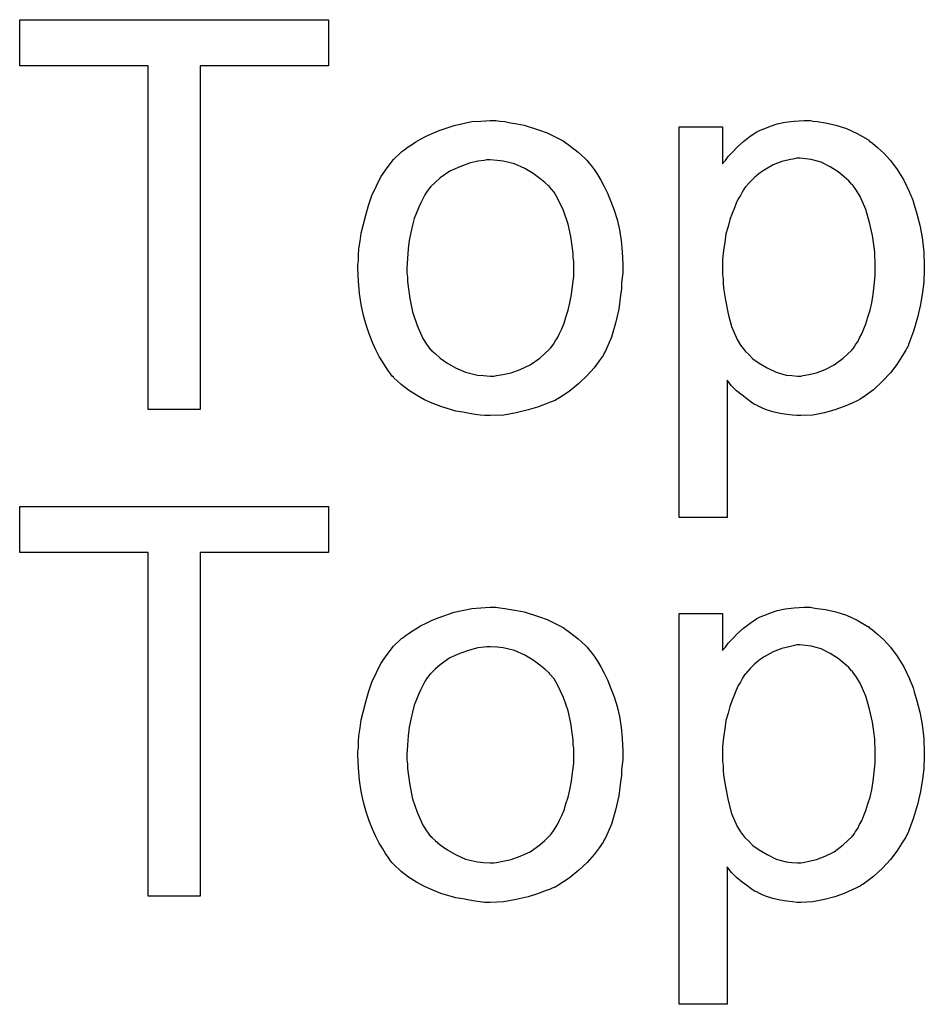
# Model space of a CAD drawing. Extents: x -2 to 8.5, y -2.9 to 5.2.
# Tile 9 of 207: x -0.216 to -0.03, y -1.074 to -0.872. Entities that reach past the tile are written whole.
import ezdxf

# ---------------------------------------------------------------- set-up
doc = ezdxf.new("R2010")
doc.units = 0
doc.layers.add('acc-ni-360-20-out-a_copper_signal_top', color=1, linetype='CONTINUOUS')
doc.layers.add('acc-ni-360-20-out-a_soldermask_top', color=1, linetype='CONTINUOUS')

msp = doc.modelspace()

# ---------------------------------------------------------------- linework, layer by layer
at = {"layer": 'acc-ni-360-20-out-a_copper_signal_top', "color": 1}
for points in [[(-0.152778, -0.981548), (-0.179158, -0.981548), (-0.179158, -1.052125), (-0.189802, -1.052125), (-0.189802, -0.981548), (-0.216182, -0.981548), (-0.216182, -0.972061), (-0.152778, -0.972061), (-0.152778, -0.981548)], [(-0.117606, -0.992887), (-0.116564, -0.993002), (-0.115407, -0.993234), (-0.114135, -0.993465), (-0.11263, -0.993697), (-0.109507, -0.994738), (-0.107887, -0.995316), (-0.106267, -0.996126), (-0.104647, -0.996936), (-0.103027, -0.998093), (-0.101523, -0.99925), (-0.100019, -1.000639), (-0.099903, -1.000754), (-0.099672, -1.000986), (-0.099325, -1.001448), (-0.098862, -1.002027), (-0.098284, -1.002837), (-0.09759, -1.003878), (-0.096895, -1.005035), (-0.096201, -1.006308), (-0.095507, -1.007696), (-0.094813, -1.009432), (-0.094118, -1.011167), (-0.09354, -1.013134), (-0.093077, -1.015217), (-0.09273, -1.017415), (-0.092499, -1.019729), (-0.092383, -1.022274), (-0.092383, -1.02239), (-0.092383, -1.022737), (-0.092383, -1.023316), (-0.092383, -1.024126), (-0.092499, -1.025051), (-0.092614, -1.026208), (-0.092614, -1.027365), (-0.092846, -1.028638), (-0.093193, -1.03153), (-0.093887, -1.034423), (-0.094697, -1.037315), (-0.095854, -1.039976), (-0.095854, -1.040092), (-0.09597, -1.040208), (-0.096201, -1.040555), (-0.096433, -1.041018), (-0.097242, -1.042175), (-0.098284, -1.043563), (-0.099672, -1.045183), (-0.101408, -1.046803), (-0.103374, -1.048423), (-0.105689, -1.049927), (-0.105804, -1.049927), (-0.10592, -1.050042), (-0.106267, -1.050274), (-0.106846, -1.050505), (-0.107424, -1.050737), (-0.108118, -1.050968), (-0.109854, -1.051662), (-0.111821, -1.052241), (-0.11425, -1.052819), (-0.116796, -1.053282), (-0.119573, -1.053398), (-0.12073, -1.053398), (-0.121655, -1.053282), (-0.122696, -1.053166), (-0.123853, -1.052935), (-0.125242, -1.052704), (-0.12663, -1.052472), (-0.129754, -1.051546), (-0.13149, -1.050852), (-0.133109, -1.050158), (-0.134729, -1.049233), (-0.136349, -1.048191), (-0.137853, -1.047034), (-0.139357, -1.045646), (-0.139473, -1.04553), (-0.139704, -1.045299), (-0.140051, -1.044836), (-0.140514, -1.044142), (-0.141093, -1.043332), (-0.141671, -1.042406), (-0.142365, -1.041249), (-0.14306, -1.039861), (-0.143754, -1.038357), (-0.144448, -1.036621), (-0.145026, -1.03477), (-0.145605, -1.032803), (-0.146068, -1.030605), (-0.146415, -1.028291), (-0.146646, -1.025745), (-0.146762, -1.023084), (-0.146762, -1.022853), (-0.146762, -1.02239), (-0.146646, -1.02158), (-0.146646, -1.020423), (-0.146531, -1.01915), (-0.146299, -1.017531), (-0.146068, -1.015911), (-0.145605, -1.01406), (-0.145142, -1.012208), (-0.144564, -1.010242), (-0.143869, -1.008159), (-0.142944, -1.006192), (-0.142018, -1.004341), (-0.140746, -1.00249), (-0.139473, -1.000754), (-0.137853, -0.99925), (-0.137737, -0.999134), (-0.137506, -0.999019), (-0.137043, -0.998672), (-0.136465, -0.998209), (-0.13577, -0.997746), (-0.134845, -0.997168), (-0.133919, -0.996589), (-0.132762, -0.99601), (-0.13149, -0.995432), (-0.130101, -0.994854), (-0.126977, -0.993812), (-0.123391, -0.993002), (-0.121539, -0.992887), (-0.119573, -0.992771), (-0.118415, -0.992771), (-0.117606, -0.992887)], [(-0.053276, -0.992887), (-0.052467, -0.993002), (-0.050731, -0.993234), (-0.048648, -0.993697), (-0.04645, -0.994391), (-0.044252, -0.995432), (-0.042053, -0.996705), (-0.041938, -0.996705), (-0.041822, -0.996936), (-0.041128, -0.997399), (-0.040087, -0.998324), (-0.038814, -0.999481), (-0.037425, -1.000986), (-0.036037, -1.002837), (-0.034649, -1.005035), (-0.033492, -1.007465), (-0.033492, -1.007581), (-0.033376, -1.007812), (-0.03326, -1.008159), (-0.033029, -1.008622), (-0.032797, -1.009316), (-0.032566, -1.010126), (-0.031988, -1.011977), (-0.031409, -1.014291), (-0.030946, -1.016837), (-0.030599, -1.019729), (-0.030483, -1.022737), (-0.030483, -1.022853), (-0.030483, -1.023084), (-0.030483, -1.023547), (-0.030483, -1.024241), (-0.030599, -1.025051), (-0.030599, -1.025977), (-0.030831, -1.028059), (-0.031293, -1.030605), (-0.031872, -1.033266), (-0.032682, -1.036043), (-0.033723, -1.03882), (-0.033723, -1.038935), (-0.033839, -1.039167), (-0.03407, -1.039514), (-0.034302, -1.039976), (-0.035111, -1.041249), (-0.036153, -1.042869), (-0.037425, -1.044604), (-0.039045, -1.04634), (-0.040897, -1.048075), (-0.043095, -1.049695), (-0.043211, -1.049695), (-0.043326, -1.049811), (-0.043673, -1.050042), (-0.044136, -1.050274), (-0.045293, -1.050852), (-0.046913, -1.051546), (-0.04888, -1.052241), (-0.050962, -1.052819), (-0.053392, -1.053282), (-0.055822, -1.053398), (-0.056632, -1.053398), (-0.057557, -1.053282), (-0.058714, -1.053166), (-0.060103, -1.052935), (-0.061607, -1.052588), (-0.063111, -1.052125), (-0.064615, -1.051431), (-0.064731, -1.051315), (-0.065309, -1.051084), (-0.066003, -1.050621), (-0.066929, -1.049927), (-0.067855, -1.049233), (-0.069012, -1.048307), (-0.070053, -1.047266), (-0.070978, -1.046109), (-0.070978, -1.074339), (-0.080813, -1.074339), (-0.080813, -0.994044), (-0.071904, -0.994044), (-0.071904, -1.00168), (-0.071788, -1.001448), (-0.071326, -1.000986), (-0.070747, -1.000176), (-0.069822, -0.99925), (-0.06878, -0.998093), (-0.067623, -0.997052), (-0.066235, -0.99601), (-0.064846, -0.995085), (-0.064615, -0.994969), (-0.064152, -0.994738), (-0.063227, -0.994391), (-0.06207, -0.993928), (-0.060681, -0.993465), (-0.059061, -0.993118), (-0.05721, -0.992887), (-0.055128, -0.992771), (-0.053855, -0.992771), (-0.053276, -0.992887)], [(-0.119573, -1.00087), (-0.120267, -1.00087), (-0.120845, -1.000986), (-0.122118, -1.001101), (-0.123853, -1.001564), (-0.12582, -1.002258), (-0.127903, -1.003184), (-0.12987, -1.004572), (-0.130911, -1.005498), (-0.131837, -1.006423), (-0.131837, -1.006539), (-0.132068, -1.006655), (-0.132299, -1.007002), (-0.132647, -1.007465), (-0.132994, -1.008043), (-0.133341, -1.008737), (-0.133804, -1.009663), (-0.134266, -1.010589), (-0.134729, -1.011746), (-0.135192, -1.012903), (-0.135539, -1.014291), (-0.135886, -1.015795), (-0.136233, -1.017415), (-0.136465, -1.01915), (-0.13658, -1.021117), (-0.136696, -1.023084), (-0.136696, -1.0232), (-0.136696, -1.023547), (-0.136696, -1.024126), (-0.13658, -1.024936), (-0.13658, -1.025861), (-0.136465, -1.026902), (-0.136118, -1.029332), (-0.135539, -1.032109), (-0.134613, -1.034886), (-0.133457, -1.037547), (-0.132647, -1.038704), (-0.131837, -1.039861), (-0.131721, -1.039861), (-0.131605, -1.040092), (-0.130911, -1.040671), (-0.12987, -1.041596), (-0.128481, -1.042522), (-0.126746, -1.043563), (-0.124663, -1.044489), (-0.122234, -1.045067), (-0.120961, -1.045183), (-0.119573, -1.045299), (-0.118878, -1.045299), (-0.1183, -1.045183), (-0.117027, -1.044952), (-0.115292, -1.044604), (-0.11344, -1.04391), (-0.111358, -1.042985), (-0.109391, -1.041596), (-0.10835, -1.040671), (-0.107424, -1.039745), (-0.107308, -1.039629), (-0.107193, -1.039514), (-0.106961, -1.039167), (-0.106614, -1.038704), (-0.106267, -1.038125), (-0.105804, -1.037431), (-0.105341, -1.036505), (-0.104879, -1.03558), (-0.104416, -1.034423), (-0.104069, -1.03315), (-0.103606, -1.031762), (-0.103259, -1.030258), (-0.102912, -1.028522), (-0.10268, -1.026787), (-0.102449, -1.02482), (-0.102449, -1.022737), (-0.102449, -1.022621), (-0.102449, -1.022274), (-0.102449, -1.021696), (-0.102565, -1.021002), (-0.102565, -1.020076), (-0.10268, -1.019035), (-0.103027, -1.016605), (-0.103606, -1.01406), (-0.104531, -1.011283), (-0.105804, -1.008737), (-0.106498, -1.007465), (-0.107424, -1.006423), (-0.107424, -1.006308), (-0.107655, -1.006192), (-0.10835, -1.005498), (-0.109391, -1.004688), (-0.110779, -1.003647), (-0.112515, -1.002605), (-0.114597, -1.00168), (-0.116911, -1.001101), (-0.118184, -1.000986), (-0.119573, -1.00087)], [(-0.056053, -1.000523), (-0.056632, -1.000523), (-0.057094, -1.000639), (-0.058252, -1.00087), (-0.059756, -1.001217), (-0.061491, -1.001911), (-0.063342, -1.002952), (-0.064384, -1.003647), (-0.065309, -1.004457), (-0.066235, -1.005382), (-0.06716, -1.006423), (-0.06716, -1.006539), (-0.067392, -1.006655), (-0.067623, -1.007002), (-0.067855, -1.007465), (-0.068202, -1.008159), (-0.068665, -1.008853), (-0.069127, -1.009779), (-0.069474, -1.010704), (-0.069937, -1.011861), (-0.0704, -1.013134), (-0.070747, -1.014523), (-0.07121, -1.016027), (-0.071441, -1.017762), (-0.071673, -1.019498), (-0.071904, -1.021349), (-0.071904, -1.023431), (-0.071904, -1.023547), (-0.071904, -1.023894), (-0.071904, -1.024473), (-0.071788, -1.025283), (-0.071788, -1.026208), (-0.071673, -1.027249), (-0.071326, -1.029679), (-0.070747, -1.032456), (-0.070053, -1.035117), (-0.068896, -1.037778), (-0.068202, -1.038935), (-0.067392, -1.039976), (-0.06716, -1.040208), (-0.066582, -1.040786), (-0.065656, -1.041712), (-0.064384, -1.042638), (-0.062764, -1.043563), (-0.060913, -1.044489), (-0.05883, -1.045067), (-0.057673, -1.045183), (-0.056516, -1.045299), (-0.055822, -1.045299), (-0.055359, -1.045183), (-0.054202, -1.044952), (-0.052582, -1.044604), (-0.050847, -1.04391), (-0.048995, -1.042985), (-0.047144, -1.041596), (-0.046219, -1.040786), (-0.045293, -1.039861), (-0.045293, -1.039745), (-0.045062, -1.039629), (-0.04483, -1.039282), (-0.044599, -1.03882), (-0.044136, -1.038241), (-0.043789, -1.037431), (-0.043326, -1.036621), (-0.042863, -1.03558), (-0.042516, -1.034539), (-0.042053, -1.03315), (-0.041591, -1.031762), (-0.041244, -1.030258), (-0.041012, -1.028522), (-0.040781, -1.026671), (-0.040549, -1.024704), (-0.040549, -1.022621), (-0.040549, -1.022506), (-0.040549, -1.022159), (-0.040549, -1.02158), (-0.040665, -1.02077), (-0.040665, -1.019845), (-0.040781, -1.018803), (-0.041128, -1.016374), (-0.041706, -1.013713), (-0.042516, -1.011052), (-0.043673, -1.00839), (-0.044367, -1.007118), (-0.045177, -1.006076), (-0.045177, -1.005961), (-0.045409, -1.005845), (-0.045987, -1.005151), (-0.046913, -1.004341), (-0.048186, -1.0033), (-0.049805, -1.002258), (-0.051657, -1.001333), (-0.053739, -1.000754), (-0.054896, -1.000639), (-0.056053, -1.000523)]]:
    msp.add_lwpolyline(points, dxfattribs=at)
at = {"layer": 'acc-ni-360-20-out-a_soldermask_top', "color": 1}
for points in [[(-0.152778, -0.881548), (-0.179158, -0.881548), (-0.179158, -0.952125), (-0.189802, -0.952125), (-0.189802, -0.881548), (-0.216182, -0.881548), (-0.216182, -0.872061), (-0.152778, -0.872061), (-0.152778, -0.881548)], [(-0.117606, -0.892887), (-0.116564, -0.893002), (-0.115407, -0.893234), (-0.114135, -0.893465), (-0.11263, -0.893697), (-0.109507, -0.894738), (-0.107887, -0.895316), (-0.106267, -0.896126), (-0.104647, -0.896936), (-0.103027, -0.898093), (-0.101523, -0.89925), (-0.100019, -0.900639), (-0.099903, -0.900754), (-0.099672, -0.900986), (-0.099325, -0.901448), (-0.098862, -0.902027), (-0.098284, -0.902837), (-0.09759, -0.903878), (-0.096895, -0.905035), (-0.096201, -0.906308), (-0.095507, -0.907696), (-0.094813, -0.909432), (-0.094118, -0.911167), (-0.09354, -0.913134), (-0.093077, -0.915217), (-0.09273, -0.917415), (-0.092499, -0.919729), (-0.092383, -0.922274), (-0.092383, -0.92239), (-0.092383, -0.922737), (-0.092383, -0.923316), (-0.092383, -0.924126), (-0.092499, -0.925051), (-0.092614, -0.926208), (-0.092614, -0.927365), (-0.092846, -0.928638), (-0.093193, -0.93153), (-0.093887, -0.934423), (-0.094697, -0.937315), (-0.095854, -0.939976), (-0.095854, -0.940092), (-0.09597, -0.940208), (-0.096201, -0.940555), (-0.096433, -0.941018), (-0.097242, -0.942175), (-0.098284, -0.943563), (-0.099672, -0.945183), (-0.101408, -0.946803), (-0.103374, -0.948423), (-0.105689, -0.949927), (-0.105804, -0.949927), (-0.10592, -0.950042), (-0.106267, -0.950274), (-0.106846, -0.950505), (-0.107424, -0.950737), (-0.108118, -0.950968), (-0.109854, -0.951662), (-0.111821, -0.952241), (-0.11425, -0.952819), (-0.116796, -0.953282), (-0.119573, -0.953398), (-0.12073, -0.953398), (-0.121655, -0.953282), (-0.122696, -0.953166), (-0.123853, -0.952935), (-0.125242, -0.952703), (-0.12663, -0.952472), (-0.129754, -0.951547), (-0.13149, -0.950852), (-0.133109, -0.950158), (-0.134729, -0.949232), (-0.136349, -0.948191), (-0.137853, -0.947034), (-0.139357, -0.945646), (-0.139473, -0.94553), (-0.139704, -0.945299), (-0.140051, -0.944836), (-0.140514, -0.944142), (-0.141093, -0.943332), (-0.141671, -0.942406), (-0.142365, -0.941249), (-0.14306, -0.939861), (-0.143754, -0.938357), (-0.144448, -0.936621), (-0.145026, -0.93477), (-0.145605, -0.932803), (-0.146068, -0.930605), (-0.146415, -0.928291), (-0.146646, -0.925745), (-0.146762, -0.923084), (-0.146762, -0.922853), (-0.146762, -0.92239), (-0.146646, -0.92158), (-0.146646, -0.920423), (-0.146531, -0.91915), (-0.146299, -0.917531), (-0.146068, -0.915911), (-0.145605, -0.91406), (-0.145142, -0.912208), (-0.144564, -0.910242), (-0.143869, -0.908159), (-0.142944, -0.906192), (-0.142018, -0.904341), (-0.140746, -0.90249), (-0.139473, -0.900754), (-0.137853, -0.89925), (-0.137737, -0.899134), (-0.137506, -0.899019), (-0.137043, -0.898672), (-0.136465, -0.898209), (-0.13577, -0.897746), (-0.134845, -0.897168), (-0.133919, -0.896589), (-0.132762, -0.89601), (-0.13149, -0.895432), (-0.130101, -0.894854), (-0.126977, -0.893812), (-0.123391, -0.893002), (-0.121539, -0.892887), (-0.119573, -0.892771), (-0.118415, -0.892771), (-0.117606, -0.892887)], [(-0.053276, -0.892887), (-0.052467, -0.893002), (-0.050731, -0.893234), (-0.048648, -0.893697), (-0.04645, -0.894391), (-0.044252, -0.895432), (-0.042053, -0.896705), (-0.041938, -0.896705), (-0.041822, -0.896936), (-0.041128, -0.897399), (-0.040087, -0.898324), (-0.038814, -0.899481), (-0.037425, -0.900986), (-0.036037, -0.902837), (-0.034649, -0.905035), (-0.033492, -0.907465), (-0.033492, -0.907581), (-0.033376, -0.907812), (-0.03326, -0.908159), (-0.033029, -0.908622), (-0.032797, -0.909316), (-0.032566, -0.910126), (-0.031988, -0.911977), (-0.031409, -0.914291), (-0.030946, -0.916837), (-0.030599, -0.919729), (-0.030483, -0.922737), (-0.030483, -0.922853), (-0.030483, -0.923084), (-0.030483, -0.923547), (-0.030483, -0.924241), (-0.030599, -0.925051), (-0.030599, -0.925977), (-0.030831, -0.928059), (-0.031293, -0.930605), (-0.031872, -0.933266), (-0.032682, -0.936043), (-0.033723, -0.938819), (-0.033723, -0.938935), (-0.033839, -0.939167), (-0.03407, -0.939514), (-0.034302, -0.939976), (-0.035111, -0.941249), (-0.036153, -0.942869), (-0.037425, -0.944605), (-0.039045, -0.94634), (-0.040897, -0.948076), (-0.043095, -0.949695), (-0.043211, -0.949695), (-0.043326, -0.949811), (-0.043673, -0.950042), (-0.044136, -0.950274), (-0.045293, -0.950852), (-0.046913, -0.951547), (-0.04888, -0.952241), (-0.050962, -0.952819), (-0.053392, -0.953282), (-0.055822, -0.953398), (-0.056632, -0.953398), (-0.057557, -0.953282), (-0.058714, -0.953166), (-0.060103, -0.952935), (-0.061607, -0.952588), (-0.063111, -0.952125), (-0.064615, -0.951431), (-0.064731, -0.951315), (-0.065309, -0.951084), (-0.066003, -0.950621), (-0.066929, -0.949927), (-0.067855, -0.949232), (-0.069012, -0.948307), (-0.070053, -0.947266), (-0.070978, -0.946109), (-0.070978, -0.974339), (-0.080813, -0.974339), (-0.080813, -0.894044), (-0.071904, -0.894044), (-0.071904, -0.90168), (-0.071788, -0.901448), (-0.071326, -0.900986), (-0.070747, -0.900176), (-0.069822, -0.89925), (-0.06878, -0.898093), (-0.067623, -0.897052), (-0.066235, -0.89601), (-0.064846, -0.895085), (-0.064615, -0.894969), (-0.064152, -0.894738), (-0.063227, -0.894391), (-0.06207, -0.893928), (-0.060681, -0.893465), (-0.059061, -0.893118), (-0.05721, -0.892887), (-0.055128, -0.892771), (-0.053855, -0.892771), (-0.053276, -0.892887)], [(-0.119573, -0.90087), (-0.120267, -0.90087), (-0.120845, -0.900986), (-0.122118, -0.901101), (-0.123853, -0.901564), (-0.12582, -0.902258), (-0.127903, -0.903184), (-0.12987, -0.904572), (-0.130911, -0.905498), (-0.131837, -0.906423), (-0.131837, -0.906539), (-0.132068, -0.906655), (-0.132299, -0.907002), (-0.132647, -0.907465), (-0.132994, -0.908043), (-0.133341, -0.908737), (-0.133804, -0.909663), (-0.134266, -0.910589), (-0.134729, -0.911746), (-0.135192, -0.912903), (-0.135539, -0.914291), (-0.135886, -0.915795), (-0.136233, -0.917415), (-0.136465, -0.91915), (-0.13658, -0.921117), (-0.136696, -0.923084), (-0.136696, -0.9232), (-0.136696, -0.923547), (-0.136696, -0.924126), (-0.13658, -0.924936), (-0.13658, -0.925861), (-0.136465, -0.926902), (-0.136118, -0.929332), (-0.135539, -0.932109), (-0.134613, -0.934886), (-0.133457, -0.937547), (-0.132647, -0.938704), (-0.131837, -0.939861), (-0.131721, -0.939861), (-0.131605, -0.940092), (-0.130911, -0.940671), (-0.12987, -0.941596), (-0.128481, -0.942522), (-0.126746, -0.943563), (-0.124663, -0.944489), (-0.122234, -0.945067), (-0.120961, -0.945183), (-0.119573, -0.945299), (-0.118878, -0.945299), (-0.1183, -0.945183), (-0.117027, -0.944952), (-0.115292, -0.944605), (-0.11344, -0.94391), (-0.111358, -0.942985), (-0.109391, -0.941596), (-0.10835, -0.940671), (-0.107424, -0.939745), (-0.107308, -0.939629), (-0.107193, -0.939514), (-0.106961, -0.939167), (-0.106614, -0.938704), (-0.106267, -0.938125), (-0.105804, -0.937431), (-0.105341, -0.936505), (-0.104879, -0.93558), (-0.104416, -0.934423), (-0.104069, -0.93315), (-0.103606, -0.931762), (-0.103259, -0.930258), (-0.102912, -0.928522), (-0.10268, -0.926787), (-0.102449, -0.92482), (-0.102449, -0.922737), (-0.102449, -0.922621), (-0.102449, -0.922274), (-0.102449, -0.921696), (-0.102565, -0.921002), (-0.102565, -0.920076), (-0.10268, -0.919035), (-0.103027, -0.916605), (-0.103606, -0.91406), (-0.104531, -0.911283), (-0.105804, -0.908737), (-0.106498, -0.907465), (-0.107424, -0.906423), (-0.107424, -0.906308), (-0.107655, -0.906192), (-0.10835, -0.905498), (-0.109391, -0.904688), (-0.110779, -0.903647), (-0.112515, -0.902605), (-0.114597, -0.90168), (-0.116911, -0.901101), (-0.118184, -0.900986), (-0.119573, -0.90087)], [(-0.056053, -0.900523), (-0.056632, -0.900523), (-0.057094, -0.900639), (-0.058252, -0.90087), (-0.059756, -0.901217), (-0.061491, -0.901911), (-0.063342, -0.902952), (-0.064384, -0.903647), (-0.065309, -0.904457), (-0.066235, -0.905382), (-0.06716, -0.906423), (-0.06716, -0.906539), (-0.067392, -0.906655), (-0.067623, -0.907002), (-0.067855, -0.907465), (-0.068202, -0.908159), (-0.068665, -0.908853), (-0.069127, -0.909779), (-0.069474, -0.910704), (-0.069937, -0.911861), (-0.0704, -0.913134), (-0.070747, -0.914523), (-0.07121, -0.916027), (-0.071441, -0.917762), (-0.071673, -0.919498), (-0.071904, -0.921349), (-0.071904, -0.923431), (-0.071904, -0.923547), (-0.071904, -0.923894), (-0.071904, -0.924473), (-0.071788, -0.925283), (-0.071788, -0.926208), (-0.071673, -0.92725), (-0.071326, -0.929679), (-0.070747, -0.932456), (-0.070053, -0.935117), (-0.068896, -0.937778), (-0.068202, -0.938935), (-0.067392, -0.939976), (-0.06716, -0.940208), (-0.066582, -0.940786), (-0.065656, -0.941712), (-0.064384, -0.942638), (-0.062764, -0.943563), (-0.060913, -0.944489), (-0.05883, -0.945067), (-0.057673, -0.945183), (-0.056516, -0.945299), (-0.055822, -0.945299), (-0.055359, -0.945183), (-0.054202, -0.944952), (-0.052582, -0.944605), (-0.050847, -0.94391), (-0.048995, -0.942985), (-0.047144, -0.941596), (-0.046219, -0.940786), (-0.045293, -0.939861), (-0.045293, -0.939745), (-0.045062, -0.939629), (-0.04483, -0.939282), (-0.044599, -0.938819), (-0.044136, -0.938241), (-0.043789, -0.937431), (-0.043326, -0.936621), (-0.042863, -0.93558), (-0.042516, -0.934539), (-0.042053, -0.93315), (-0.041591, -0.931762), (-0.041244, -0.930258), (-0.041012, -0.928522), (-0.040781, -0.926671), (-0.040549, -0.924704), (-0.040549, -0.922621), (-0.040549, -0.922506), (-0.040549, -0.922159), (-0.040549, -0.92158), (-0.040665, -0.92077), (-0.040665, -0.919845), (-0.040781, -0.918803), (-0.041128, -0.916374), (-0.041706, -0.913713), (-0.042516, -0.911052), (-0.043673, -0.90839), (-0.044367, -0.907118), (-0.045177, -0.906076), (-0.045177, -0.905961), (-0.045409, -0.905845), (-0.045987, -0.905151), (-0.046913, -0.904341), (-0.048186, -0.9033), (-0.049805, -0.902258), (-0.051657, -0.901333), (-0.053739, -0.900754), (-0.054896, -0.900639), (-0.056053, -0.900523)]]:
    msp.add_lwpolyline(points, dxfattribs=at)

doc.saveas('drawing.dxf')
